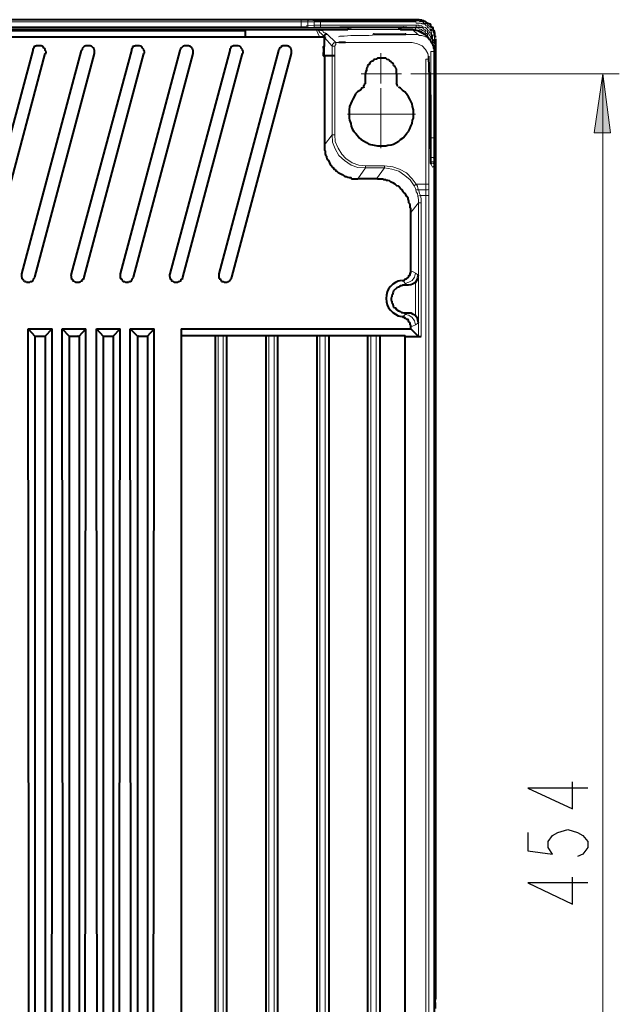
# Model space of a CAD drawing. Header units: millimetres. Extents: x 2 to 406, y 0 to 285.
# Tile 53 of 53: x 312 to 336, y 146 to 185. Entities that reach past the tile are written whole.
import ezdxf

# ---------------------------------------------------------------- set-up
doc = ezdxf.new("R2010")
doc.units = ezdxf.units.MM
doc.header["$MEASUREMENT"] = 0
doc.layers.get('0').update_dxf_attribs({"linetype": 'CONTINUOUS'})

msp = doc.modelspace()

# ---------------------------------------------------------------- hatches: boundary and pattern name
at = {"true_color": 0x000007}
msp.add_hatch(color=0, dxfattribs=at).paths.add_polyline_path([(335.543, 182.721), (335.858, 180.372), (335.196, 180.372)])

# ---------------------------------------------------------------- linework, layer by layer
at = {"color": 0, "linetype": 'Continuous', "lineweight": 40, "true_color": 0x000007}
for p, q in [((312.825, 183.78), (312.809, 183.747)), ((312.858, 183.813), (312.825, 183.813)), ((312.825, 183.813), (312.825, 183.78)), ((312.891, 183.83), (312.858, 183.813)), ((312.908, 183.83), (312.891, 183.83)), ((313.107, 183.846), (312.908, 183.846)), ((312.908, 183.846), (312.908, 183.83)), ((313.156, 183.83), (313.107, 183.846)), ((313.156, 183.83), (313.14, 183.83)), ((313.173, 183.813), (313.156, 183.83)), ((313.189, 183.813), (313.173, 183.813)), ((313.206, 183.78), (313.189, 183.813)), ((313.206, 183.747), (313.206, 183.78)), ((312.792, 183.731), (312.776, 183.698)), ((312.776, 183.698), (312.776, 183.664)), ((312.809, 183.747), (312.792, 183.747)), ((312.792, 183.747), (312.792, 183.731)), ((313.239, 183.747), (313.206, 183.747)), ((313.239, 183.731), (313.239, 183.747)), ((313.272, 183.698), (313.239, 183.731)), ((313.272, 183.664), (313.272, 183.698)), ((313.305, 183.615), (313.272, 183.664)), ((313.272, 183.532), (313.305, 183.549)), ((313.305, 183.549), (313.305, 183.615)), ((314.745, 183.681), (314.711, 183.664)), ((314.745, 183.698), (314.745, 183.681)), ((327.171, 183.152), (327.121, 183.168)), ((327.187, 183.085), (327.171, 183.152)), ((327.204, 183.052), (327.187, 183.085)), ((327.254, 183.019), (327.204, 183.052)), ((327.27, 182.969), (327.254, 183.019)), ((327.303, 182.92), (327.27, 182.969)), ((327.303, 182.721), (327.303, 182.92)), ((326.029, 182.192), (325.913, 182.159)), ((327.303, 182.341), (327.287, 182.357)), ((327.469, 182.159), (327.386, 182.192)), ((325.616, 181.811), (325.566, 181.712)), ((325.665, 181.927), (325.616, 181.811)), ((325.748, 182.01), (325.665, 181.927)), ((325.864, 182.076), (325.748, 182.01)), ((325.913, 182.159), (325.864, 182.076)), ((327.551, 182.076), (327.469, 182.159)), ((327.634, 182.01), (327.551, 182.076)), ((327.7, 181.927), (327.634, 182.01)), ((327.783, 181.811), (327.7, 181.927)), ((327.833, 181.712), (327.783, 181.811)), ((325.434, 181.414), (325.417, 181.282)), ((325.516, 181.629), (325.434, 181.414)), ((325.566, 181.712), (325.516, 181.629)), ((327.882, 181.629), (327.833, 181.712)), ((327.932, 181.53), (327.882, 181.629)), ((327.949, 181.414), (327.932, 181.53)), ((327.982, 181.282), (327.949, 181.414)), ((325.417, 181.282), (325.417, 180.951)), ((327.982, 180.951), (327.982, 181.282)), ((325.417, 180.951), (325.434, 180.868)), ((325.434, 180.868), (325.483, 180.736)), ((325.483, 180.736), (325.5, 180.636)), ((325.5, 180.636), (325.533, 180.521)), ((327.833, 180.521), (327.882, 180.636)), ((327.882, 180.636), (327.932, 180.736)), ((327.932, 180.736), (327.949, 180.868)), ((327.949, 180.868), (327.982, 180.951)), ((325.533, 180.521), (325.599, 180.421)), ((325.599, 180.421), (325.665, 180.355)), ((325.665, 180.355), (325.748, 180.256)), ((325.748, 180.256), (325.814, 180.173)), ((327.568, 180.173), (327.651, 180.256)), ((327.651, 180.256), (327.717, 180.355)), ((327.717, 180.355), (327.783, 180.421)), ((327.783, 180.421), (327.833, 180.521)), ((325.814, 180.173), (325.897, 180.107)), ((325.897, 180.107), (326.112, 179.975)), ((326.112, 179.975), (326.195, 179.908)), ((326.195, 179.908), (326.41, 179.875)), ((326.41, 179.875), (326.542, 179.842)), ((326.542, 179.842), (326.873, 179.842)), ((326.873, 179.842), (326.956, 179.875)), ((326.956, 179.875), (327.088, 179.892)), ((327.088, 179.892), (327.187, 179.908)), ((327.187, 179.908), (327.403, 180.041)), ((327.403, 180.041), (327.469, 180.107)), ((327.469, 180.107), (327.568, 180.173))]:
    msp.add_line(p, q, dxfattribs=at)
for points in [[(328.097, 184.889), (296.759, 184.889)], [(325.003, 184.872), (325.036, 184.872)], [(325.003, 184.872), (325.036, 184.872)], [(325.036, 184.872), (325.02, 184.872)], [(325.036, 184.872), (325.02, 184.872)], [(325.036, 184.872), (325.02, 184.872)], [(325.036, 184.872), (325.02, 184.872)], [(325.036, 184.872), (325.02, 184.872)], [(325.036, 184.872), (325.02, 184.872)], [(325.036, 184.872), (325.02, 184.872)], [(325.053, 184.872), (325.036, 184.872)], [(325.086, 184.872), (325.053, 184.872)], [(325.053, 184.872), (325.053, 184.872)], [(325.053, 184.574), (325.053, 184.591), (325.119, 184.591)], [(325.053, 184.574), (325.053, 184.574)], [(325.119, 184.574), (325.053, 184.574)], [(325.119, 184.839), (325.086, 184.872)], [(325.136, 184.839), (325.119, 184.839)], [(325.119, 184.591), (325.119, 184.591)], [(325.119, 184.591), (325.136, 184.591)], [(325.136, 184.574), (325.119, 184.574)], [(325.152, 184.839), (325.136, 184.839)], [(325.136, 184.591), (325.136, 184.591)], [(325.136, 184.591), (325.152, 184.591)], [(325.152, 184.574), (325.136, 184.574)], [(325.136, 184.574), (325.136, 184.574)], [(327.568, 184.839), (325.152, 184.839)], [(325.152, 184.591), (325.185, 184.591)], [(325.185, 184.574), (325.152, 184.574)], [(325.185, 184.591), (327.568, 184.591)], [(325.417, 184.574), (325.185, 184.574)], [(325.417, 184.558), (325.384, 184.558), (325.384, 184.508), (325.367, 184.508), (325.367, 184.492)], [(325.417, 184.591), (325.417, 184.558)], [(325.417, 184.591), (325.417, 184.574)], [(325.417, 184.574), (325.417, 184.558)], [(327.452, 184.558), (327.436, 184.558)], [(327.452, 184.574), (327.452, 184.591)], [(327.452, 184.591), (327.452, 184.558)], [(327.452, 184.558), (327.452, 184.574)], [(327.601, 184.574), (327.452, 184.574)], [(327.502, 184.492), (327.469, 184.492), (327.469, 184.508), (327.452, 184.508), (327.452, 184.558)], [(327.601, 184.839), (327.568, 184.839)], [(327.568, 184.591), (327.601, 184.591)], [(327.601, 184.591), (327.585, 184.591)], [(327.601, 184.574), (327.585, 184.574)], [(327.651, 184.839), (327.601, 184.839)], [(327.601, 184.591), (327.634, 184.591)], [(327.634, 184.574), (327.601, 184.574)], [(327.634, 184.591), (327.651, 184.591)], [(327.651, 184.574), (327.634, 184.574)], [(327.684, 184.839), (327.651, 184.839)], [(327.651, 184.591), (327.651, 184.591)], [(327.651, 184.591), (327.7, 184.591), (327.7, 184.574)], [(327.684, 184.574), (327.651, 184.574)], [(327.651, 184.574), (327.651, 184.574)], [(327.7, 184.872), (327.684, 184.839)], [(327.7, 184.574), (327.684, 184.574)], [(327.717, 184.872), (327.7, 184.872)], [(327.7, 184.872), (327.7, 184.872)], [(327.7, 184.574), (327.7, 184.574)], [(327.767, 184.872), (327.717, 184.872)], [(327.767, 184.872), (327.717, 184.872)], [(327.717, 184.872), (327.717, 184.872)], [(327.717, 184.872), (327.717, 184.872)], [(327.767, 184.872), (327.767, 184.872)], [(327.767, 184.872), (327.767, 184.872)], [(328.859, 184.177), (328.859, 184.227), (328.842, 184.26), (328.842, 184.359), (328.826, 184.376), (328.826, 184.426), (328.792, 184.442), (328.792, 184.459), (328.776, 184.508), (328.776, 184.558), (328.743, 184.574), (328.71, 184.591), (328.693, 184.608), (328.677, 184.641), (328.677, 184.674), (328.66, 184.707), (328.61, 184.723), (328.594, 184.723), (328.561, 184.74), (328.544, 184.756), (328.478, 184.806), (328.462, 184.806), (328.445, 184.823), (328.412, 184.823), (328.395, 184.839), (328.329, 184.839), (328.313, 184.872), (328.263, 184.872), (328.213, 184.889), (328.097, 184.889)], [(300.449, 184.21), (324.457, 184.21)], [(300.779, 184.492), (324.093, 184.492)], [(321.28, 184.459), (303.625, 184.459)], [(321.28, 184.442), (303.625, 184.442)], [(303.625, 184.21), (321.28, 184.21)], [(321.28, 184.21), (321.28, 184.459)], [(324.093, 184.492), (324.143, 184.492)], [(324.143, 184.492), (324.159, 184.492)], [(324.159, 184.492), (325.367, 184.492)], [(324.375, 184.21), (324.391, 184.21)], [(324.523, 184.31), (324.474, 184.31), (324.424, 184.26), (324.391, 184.21)], [(324.457, 184.21), (324.457, 184.194), (324.424, 184.194), (324.424, 184.177)], [(324.424, 183.913), (324.424, 184.177)], [(326.393, 184.31), (326.377, 184.326)], [(326.393, 184.31), (327.684, 184.31)], [(327.684, 184.31), (327.651, 184.31), (327.568, 184.293), (326.492, 184.293), (326.41, 184.31), (326.393, 184.31)], [(327.469, 184.492), (327.949, 184.492)], [(327.684, 184.31), (327.667, 184.326)], [(327.949, 184.492), (328.164, 184.459), (328.329, 184.359), (328.445, 184.293)], [(328.66, 184.062), (328.445, 184.293)], [(314.794, 183.78), (314.761, 183.747)], [(314.827, 183.813), (314.794, 183.78)], [(314.827, 183.813), (314.811, 183.813)], [(314.844, 183.83), (314.827, 183.813)], [(314.86, 183.83), (314.844, 183.83)], [(314.894, 183.846), (314.86, 183.83)], [(315.076, 183.846), (314.894, 183.846)], [(315.092, 183.83), (315.076, 183.846)], [(315.125, 183.83), (315.092, 183.83)], [(315.142, 183.813), (315.125, 183.83)], [(315.175, 183.78), (315.142, 183.813)], [(315.142, 183.813), (315.142, 183.813)], [(315.208, 183.747), (315.175, 183.78)], [(316.763, 183.78), (316.747, 183.747)], [(316.796, 183.813), (316.763, 183.813)], [(316.763, 183.813), (316.763, 183.78)], [(316.829, 183.83), (316.796, 183.813)], [(316.863, 183.83), (316.829, 183.83)], [(317.045, 183.846), (316.863, 183.846)], [(316.863, 183.846), (316.863, 183.83)], [(317.094, 183.83), (317.045, 183.846)], [(317.094, 183.83), (317.078, 183.83)], [(317.111, 183.813), (317.094, 183.83)], [(317.127, 183.813), (317.111, 183.813)], [(317.144, 183.78), (317.127, 183.813)], [(317.144, 183.747), (317.144, 183.78)], [(318.765, 183.813), (318.699, 183.747)], [(318.782, 183.83), (318.765, 183.813)], [(318.765, 183.813), (318.765, 183.813)], [(318.798, 183.83), (318.782, 183.83)], [(318.832, 183.846), (318.798, 183.83)], [(319.014, 183.846), (318.832, 183.846)], [(319.03, 183.83), (319.014, 183.846)], [(319.063, 183.83), (319.03, 183.83)], [(319.08, 183.813), (319.063, 183.83)], [(319.129, 183.78), (319.08, 183.813)], [(319.08, 183.813), (319.08, 183.813)], [(319.146, 183.747), (319.129, 183.78)], [(320.718, 183.813), (320.685, 183.78)], [(320.685, 183.78), (320.685, 183.747)], [(320.734, 183.813), (320.718, 183.813)], [(320.767, 183.83), (320.734, 183.813)], [(320.801, 183.846), (320.767, 183.83)], [(320.767, 183.83), (320.767, 183.83)], [(320.983, 183.846), (320.801, 183.846)], [(321.032, 183.83), (320.983, 183.846)], [(321.032, 183.83), (321.016, 183.83)], [(321.049, 183.813), (321.032, 183.83)], [(321.065, 183.813), (321.049, 183.813)], [(321.098, 183.78), (321.065, 183.813)], [(321.098, 183.747), (321.098, 183.78)], [(322.687, 183.78), (322.637, 183.747)], [(322.703, 183.813), (322.687, 183.78)], [(322.72, 183.83), (322.703, 183.813)], [(322.703, 183.813), (322.703, 183.813)], [(322.736, 183.83), (322.72, 183.83)], [(322.77, 183.846), (322.736, 183.83)], [(322.952, 183.846), (322.77, 183.846)], [(322.968, 183.83), (322.952, 183.846)], [(323.001, 183.83), (322.968, 183.83)], [(323.018, 183.813), (323.001, 183.83)], [(323.067, 183.78), (323.018, 183.813)], [(323.018, 183.813), (323.018, 183.813)], [(323.084, 183.747), (323.067, 183.78)], [(324.391, 183.747), (324.391, 183.813), (324.424, 183.813)], [(324.424, 183.813), (324.424, 183.913)], [(325.036, 183.979), (325.003, 183.979)], [(325.036, 183.979), (325.02, 183.979)], [(325.036, 183.979), (325.02, 183.979)], [(325.036, 183.979), (325.02, 183.979)], [(325.053, 183.979), (325.036, 183.979)], [(325.086, 183.979), (325.053, 183.979)], [(325.053, 183.979), (325.053, 183.979)], [(325.119, 183.979), (325.086, 183.979)], [(325.136, 183.979), (325.119, 183.979)], [(325.268, 183.979), (325.136, 183.979)], [(328.826, 183.615), (328.826, 183.698), (328.792, 183.731), (328.792, 183.83), (328.776, 183.846), (328.776, 183.88), (328.743, 183.913), (328.743, 183.929), (328.71, 183.962), (328.71, 183.979), (328.693, 183.995), (328.677, 184.045), (328.66, 184.062)], [(328.859, 184.128), (328.859, 145.757)], [(312.776, 183.664), (310.376, 174.729)], [(310.889, 174.597), (313.272, 183.532)], [(314.711, 183.664), (312.329, 174.729)], [(312.858, 174.597), (315.241, 183.532)], [(316.714, 183.664), (314.314, 174.729)], [(314.761, 183.747), (314.745, 183.731)], [(314.745, 183.731), (314.745, 183.698)], [(314.761, 183.747), (314.761, 183.747)], [(314.827, 174.597), (317.21, 183.532)], [(315.208, 183.747), (315.191, 183.747)], [(315.224, 183.731), (315.208, 183.747)], [(315.224, 183.698), (315.224, 183.731)], [(315.241, 183.681), (315.224, 183.698)], [(315.241, 183.532), (315.241, 183.681)], [(318.65, 183.664), (316.267, 174.729)], [(316.73, 183.731), (316.714, 183.698)], [(316.714, 183.698), (316.714, 183.664)], [(316.747, 183.747), (316.73, 183.747)], [(316.73, 183.747), (316.73, 183.731)], [(316.796, 174.597), (319.179, 183.532)], [(317.177, 183.747), (317.144, 183.747)], [(317.177, 183.731), (317.177, 183.747)], [(317.21, 183.698), (317.177, 183.731)], [(317.21, 183.664), (317.21, 183.698)], [(317.243, 183.615), (317.21, 183.664)], [(317.21, 183.532), (317.243, 183.549)], [(317.243, 183.549), (317.243, 183.615)], [(320.652, 183.664), (318.252, 174.729)], [(318.683, 183.698), (318.65, 183.681)], [(318.65, 183.681), (318.65, 183.664)], [(318.699, 183.747), (318.683, 183.731)], [(318.683, 183.731), (318.683, 183.698)], [(318.699, 183.747), (318.699, 183.747)], [(318.765, 174.597), (321.148, 183.532)], [(319.162, 183.731), (319.146, 183.747)], [(319.146, 183.747), (319.146, 183.747)], [(319.162, 183.698), (319.162, 183.731)], [(319.179, 183.681), (319.162, 183.698)], [(319.179, 183.549), (319.179, 183.681)], [(319.179, 183.532), (319.179, 183.549)], [(322.588, 183.664), (320.205, 174.729)], [(320.668, 183.731), (320.652, 183.698)], [(320.652, 183.698), (320.652, 183.664)], [(320.685, 183.747), (320.668, 183.747)], [(320.668, 183.747), (320.668, 183.731)], [(320.734, 174.597), (323.117, 183.532)], [(321.115, 183.747), (321.098, 183.747)], [(321.115, 183.731), (321.115, 183.747)], [(321.148, 183.698), (321.115, 183.731)], [(321.148, 183.664), (321.148, 183.698)], [(321.181, 183.615), (321.148, 183.664)], [(321.148, 183.532), (321.181, 183.549)], [(321.181, 183.549), (321.181, 183.615)], [(322.621, 183.698), (322.588, 183.681)], [(322.588, 183.681), (322.588, 183.664)], [(322.637, 183.747), (322.621, 183.731)], [(322.621, 183.731), (322.621, 183.698)], [(322.637, 183.747), (322.637, 183.747)], [(323.1, 183.731), (323.084, 183.747)], [(323.084, 183.747), (323.084, 183.747)], [(323.1, 183.698), (323.1, 183.731)], [(323.117, 183.681), (323.1, 183.698)], [(323.117, 183.532), (323.117, 183.681)], [(324.391, 183.747), (324.391, 183.582)], [(324.391, 183.466), (324.391, 183.582)], [(324.424, 183.4), (324.424, 183.449), (324.391, 183.449), (324.391, 183.466)], [(324.391, 183.466), (324.391, 183.466)], [(324.739, 183.449), (324.424, 183.449)], [(324.424, 183.4), (324.424, 179.892)], [(324.838, 183.449), (324.739, 183.449)], [(328.594, 183.317), (328.594, 183.433)], [(328.826, 179.991), (328.826, 183.615)], [(326.128, 182.969), (326.112, 182.92)], [(326.145, 183.019), (326.128, 182.969)], [(326.195, 183.085), (326.145, 183.052)], [(326.145, 183.052), (326.145, 183.019)], [(326.244, 183.152), (326.195, 183.085)], [(326.294, 183.218), (326.244, 183.152)], [(326.36, 183.234), (326.294, 183.218)], [(326.393, 183.284), (326.36, 183.234)], [(326.426, 183.3), (326.393, 183.284)], [(326.492, 183.317), (326.426, 183.3)], [(326.542, 183.35), (326.492, 183.317)], [(326.873, 183.35), (326.542, 183.35)], [(326.923, 183.317), (326.873, 183.35)], [(326.939, 183.3), (326.923, 183.317)], [(327.005, 183.284), (326.939, 183.3)], [(327.039, 183.234), (327.005, 183.284)], [(327.088, 183.218), (327.039, 183.234)], [(327.121, 183.168), (327.088, 183.218)], [(328.594, 183.3), (328.594, 183.317)], [(328.594, 183.234), (328.594, 183.3)], [(328.594, 183.218), (328.594, 183.234)], [(328.61, 183.168), (328.594, 183.218)], [(328.677, 179.346), (328.61, 183.168)], [(326.112, 182.854), (326.062, 182.787)], [(326.062, 182.787), (326.062, 182.721)], [(326.062, 182.324), (326.062, 182.721)], [(326.112, 182.92), (326.112, 182.854)], [(327.303, 182.721), (327.303, 182.324)], [(324.424, 179.892), (324.424, 179.677), (324.457, 179.644), (324.457, 179.528), (324.474, 179.495), (324.507, 179.429), (324.507, 179.379), (324.523, 179.362), (324.54, 179.296), (324.59, 179.263), (324.672, 179.081), (324.705, 179.048), (324.755, 178.998), (324.772, 178.982), (324.805, 178.916), (324.854, 178.899), (324.887, 178.849), (324.921, 178.833), (324.97, 178.783), (325.136, 178.701), (325.185, 178.667), (325.235, 178.634), (325.268, 178.618), (325.301, 178.618), (325.367, 178.601), (325.417, 178.585), (325.483, 178.585), (325.516, 178.535), (325.764, 178.535)], [(328.826, 179.892), (328.826, 179.991)], [(328.826, 179.809), (328.826, 179.892)], [(328.826, 179.28), (328.826, 179.809)], [(328.677, 179.28), (328.677, 179.346)], [(328.677, 179.263), (328.677, 179.28)], [(328.677, 179.23), (328.677, 179.263)], [(328.677, 179.213), (328.677, 179.23)], [(328.677, 179.164), (328.677, 179.213)], [(328.677, 179.213), (328.677, 179.213)], [(328.677, 179.147), (328.677, 179.164)], [(328.677, 179.147), (328.677, 179.147)], [(328.677, 179.147), (328.677, 179.147)], [(328.677, 179.147), (328.677, 179.147)], [(328.693, 179.114), (328.693, 179.131), (328.677, 179.147)], [(328.826, 179.28), (328.826, 179.28)], [(328.826, 123.287), (328.826, 179.28)], [(326.509, 178.535), (325.764, 178.535)], [(327.882, 177.178), (327.882, 177.327), (327.849, 177.377), (327.849, 177.476), (327.833, 177.526), (327.8, 177.575), (327.8, 177.625), (327.783, 177.691), (327.767, 177.708), (327.767, 177.757), (327.717, 177.824), (327.651, 177.939), (327.601, 177.989), (327.568, 178.006), (327.551, 178.072), (327.535, 178.088), (327.469, 178.138), (327.452, 178.155), (327.403, 178.221), (327.386, 178.237), (327.32, 178.254), (327.254, 178.32), (327.187, 178.353), (327.154, 178.37), (327.121, 178.386), (327.072, 178.403), (327.022, 178.452), (326.956, 178.469), (326.923, 178.469), (326.873, 178.485), (326.807, 178.485), (326.774, 178.519), (326.559, 178.519), (326.509, 178.535)], [(327.882, 174.845), (327.882, 177.178)], [(312.329, 174.729), (312.329, 174.597)], [(314.314, 174.729), (314.314, 174.696)], [(316.267, 174.729), (316.267, 174.58)], [(318.252, 174.729), (318.236, 174.696)], [(320.205, 174.729), (320.205, 174.58)], [(327.535, 174.465), (327.601, 174.465), (327.634, 174.514), (327.651, 174.514), (327.684, 174.531), (327.7, 174.531), (327.7, 174.547), (327.717, 174.547), (327.767, 174.58), (327.783, 174.597), (327.8, 174.647), (327.8, 174.663), (327.833, 174.663), (327.833, 174.696), (327.849, 174.696), (327.849, 174.779), (327.882, 174.779), (327.882, 174.845)], [(312.329, 174.597), (312.345, 174.58)], [(312.345, 174.58), (312.345, 174.531)], [(312.345, 174.531), (312.378, 174.531)], [(312.378, 174.531), (312.378, 174.514)], [(312.378, 174.514), (312.412, 174.465)], [(312.412, 174.465), (312.428, 174.448)], [(312.428, 174.448), (312.428, 174.448)], [(312.428, 174.448), (312.445, 174.432)], [(312.445, 174.432), (312.511, 174.432)], [(312.511, 174.432), (312.527, 174.398)], [(312.527, 174.398), (312.66, 174.398)], [(312.66, 174.398), (312.676, 174.432)], [(312.676, 174.432), (312.726, 174.432)], [(312.726, 174.432), (312.776, 174.448)], [(312.776, 174.448), (312.759, 174.448)], [(312.776, 174.448), (312.792, 174.465)], [(312.792, 174.465), (312.809, 174.514)], [(312.809, 174.514), (312.809, 174.531)], [(312.809, 174.531), (312.825, 174.531)], [(312.825, 174.547), (312.858, 174.58)], [(312.825, 174.531), (312.825, 174.547)], [(312.858, 174.58), (312.858, 174.597)], [(314.314, 174.696), (314.298, 174.696)], [(314.298, 174.696), (314.298, 174.663)], [(314.298, 174.663), (314.314, 174.647)], [(314.314, 174.647), (314.314, 174.547)], [(314.314, 174.547), (314.331, 174.531)], [(314.331, 174.531), (314.331, 174.531)], [(314.331, 174.531), (314.364, 174.514)], [(314.364, 174.514), (314.364, 174.465)], [(314.364, 174.465), (314.381, 174.448)], [(314.381, 174.448), (314.414, 174.448)], [(314.414, 174.448), (314.447, 174.432)], [(314.447, 174.432), (314.463, 174.432)], [(314.463, 174.432), (314.48, 174.398)], [(314.48, 174.398), (314.629, 174.398)], [(314.629, 174.398), (314.678, 174.432)], [(314.678, 174.432), (314.695, 174.432)], [(314.695, 174.432), (314.711, 174.448)], [(314.711, 174.448), (314.745, 174.448)], [(314.745, 174.448), (314.761, 174.465)], [(314.761, 174.514), (314.794, 174.531)], [(314.761, 174.465), (314.761, 174.514)], [(314.794, 174.531), (314.827, 174.547)], [(314.794, 174.531), (314.794, 174.531)], [(314.827, 174.547), (314.827, 174.597)], [(316.267, 174.58), (316.283, 174.547)], [(316.283, 174.547), (316.283, 174.531)], [(316.283, 174.531), (316.333, 174.531)], [(316.333, 174.531), (316.333, 174.514)], [(316.333, 174.514), (316.35, 174.465)], [(316.35, 174.465), (316.366, 174.448)], [(316.366, 174.448), (316.366, 174.448)], [(316.366, 174.448), (316.383, 174.432)], [(316.383, 174.432), (316.449, 174.432)], [(316.449, 174.432), (316.482, 174.398)], [(316.482, 174.398), (316.598, 174.398)], [(316.598, 174.398), (316.614, 174.432)], [(316.614, 174.432), (316.664, 174.432)], [(316.664, 174.432), (316.714, 174.448)], [(316.714, 174.448), (316.697, 174.448)], [(316.714, 174.448), (316.73, 174.465)], [(316.73, 174.465), (316.747, 174.514)], [(316.747, 174.514), (316.747, 174.531)], [(316.747, 174.531), (316.763, 174.531)], [(316.763, 174.547), (316.796, 174.58)], [(316.763, 174.531), (316.763, 174.547)], [(316.796, 174.58), (316.796, 174.597)], [(318.236, 174.696), (318.236, 174.647)], [(318.236, 174.647), (318.252, 174.597)], [(318.252, 174.597), (318.252, 174.547)], [(318.252, 174.547), (318.269, 174.531)], [(318.269, 174.531), (318.269, 174.531)], [(318.269, 174.531), (318.302, 174.514)], [(318.302, 174.514), (318.302, 174.465)], [(318.302, 174.465), (318.319, 174.448)], [(318.319, 174.448), (318.352, 174.448)], [(318.352, 174.448), (318.385, 174.432)], [(318.385, 174.432), (318.401, 174.432)], [(318.401, 174.432), (318.418, 174.398)], [(318.418, 174.398), (318.567, 174.398)], [(318.567, 174.398), (318.616, 174.432)], [(318.616, 174.432), (318.633, 174.432)], [(318.633, 174.432), (318.65, 174.448)], [(318.65, 174.448), (318.683, 174.448)], [(318.683, 174.448), (318.699, 174.465)], [(318.699, 174.514), (318.732, 174.531)], [(318.699, 174.465), (318.699, 174.514)], [(318.732, 174.531), (318.765, 174.547)], [(318.732, 174.531), (318.732, 174.531)], [(318.765, 174.547), (318.765, 174.597)], [(320.205, 174.58), (320.221, 174.547)], [(320.221, 174.547), (320.221, 174.531)], [(320.221, 174.531), (320.271, 174.531)], [(320.271, 174.531), (320.271, 174.514)], [(320.271, 174.514), (320.288, 174.465)], [(320.288, 174.465), (320.304, 174.448)], [(320.304, 174.448), (320.304, 174.448)], [(320.304, 174.448), (320.321, 174.432)], [(320.321, 174.432), (320.387, 174.432)], [(320.387, 174.432), (320.42, 174.398)], [(320.42, 174.398), (320.437, 174.398)], [(320.437, 174.398), (320.536, 174.398)], [(320.536, 174.398), (320.569, 174.432)], [(320.569, 174.432), (320.602, 174.432)], [(320.602, 174.432), (320.652, 174.448)], [(320.652, 174.448), (320.635, 174.448)], [(320.652, 174.448), (320.668, 174.465)], [(320.668, 174.465), (320.685, 174.514)], [(320.685, 174.514), (320.685, 174.531)], [(320.685, 174.531), (320.718, 174.531)], [(320.718, 174.58), (320.734, 174.597)], [(320.718, 174.531), (320.718, 174.58)], [(328.064, 174.382), (327.949, 174.316), (327.882, 174.299), (327.783, 174.283)], [(328.064, 174.382), (328.147, 174.514), (328.164, 174.58), (328.18, 174.68)], [(327.154, 173.919), (327.121, 173.869)], [(327.171, 174.001), (327.154, 173.968)], [(327.154, 173.968), (327.154, 173.919)], [(327.187, 174.051), (327.171, 174.001)], [(327.32, 174.167), (327.187, 174.051)], [(327.386, 174.2), (327.32, 174.167)], [(327.419, 174.216), (327.386, 174.2)], [(327.452, 174.25), (327.419, 174.216)], [(327.502, 174.25), (327.452, 174.25)], [(327.551, 174.283), (327.502, 174.25)], [(327.651, 174.283), (327.551, 174.283)], [(327.783, 174.283), (327.651, 174.283)], [(327.121, 173.819), (327.088, 173.786)], [(327.088, 173.786), (327.088, 173.687)], [(327.088, 173.687), (327.121, 173.637)], [(327.121, 173.869), (327.121, 173.819)], [(327.121, 173.637), (327.121, 173.588)], [(327.121, 173.588), (327.154, 173.538)], [(327.154, 173.538), (327.154, 173.522)], [(327.154, 173.522), (327.171, 173.455)], [(327.171, 173.455), (327.187, 173.406)], [(327.187, 173.406), (327.204, 173.389)], [(327.204, 173.389), (327.27, 173.373)], [(327.27, 173.373), (327.303, 173.306)], [(327.303, 173.306), (327.32, 173.29)], [(327.32, 173.29), (327.386, 173.257)], [(327.386, 173.257), (327.419, 173.24)], [(327.419, 173.24), (327.452, 173.24)], [(327.452, 173.24), (327.502, 173.191)], [(327.502, 173.191), (327.551, 173.191)], [(327.551, 173.191), (327.601, 173.174)], [(327.601, 173.174), (327.651, 173.174)], [(327.651, 173.174), (327.783, 173.174)], [(327.783, 173.174), (327.882, 173.174), (327.949, 173.141), (328.064, 173.075)], [(327.882, 172.611), (327.882, 172.661), (327.849, 172.694), (327.849, 172.76), (327.833, 172.777), (327.833, 172.793), (327.8, 172.81), (327.783, 172.86), (327.783, 172.876), (327.767, 172.876), (327.767, 172.909), (327.717, 172.909), (327.7, 172.926), (327.684, 172.942), (327.651, 172.942), (327.634, 172.992), (327.568, 172.992), (327.551, 173.009), (327.535, 173.009)], [(328.18, 172.777), (328.164, 172.876), (328.147, 172.942), (328.097, 173.025), (328.064, 173.075)], [(312.643, 124.164), (312.594, 172.529)], [(312.594, 172.529), (312.858, 172.247)], [(312.594, 172.529), (313.553, 172.529)], [(313.272, 172.247), (313.553, 172.529)], [(313.537, 124.164), (313.553, 172.529)], [(314, 124.164), (313.95, 172.529)], [(313.95, 172.529), (314.232, 172.247)], [(313.95, 172.529), (314.894, 172.529)], [(314.629, 172.247), (314.894, 172.529)], [(314.86, 124.164), (314.894, 172.529)], [(315.357, 124.164), (315.324, 172.529)], [(315.324, 172.529), (315.588, 172.247)], [(315.324, 172.529), (316.267, 172.529)], [(315.986, 172.247), (316.267, 172.529)], [(316.217, 124.164), (316.267, 172.529)], [(316.714, 124.164), (316.664, 172.529)], [(316.664, 172.529), (316.962, 172.247)], [(316.664, 172.529), (317.624, 172.529)], [(317.359, 172.247), (317.624, 172.529)], [(317.591, 124.164), (317.624, 172.529)], [(318.699, 172.529), (318.699, 123.336)], [(318.699, 172.529), (327.882, 172.529)], [(327.882, 172.529), (327.882, 172.611)], [(327.882, 172.529), (328.18, 172.231)], [(312.858, 172.247), (312.858, 123.916)], [(312.858, 172.247), (312.908, 172.247)], [(312.908, 172.247), (312.941, 172.247)], [(312.941, 172.247), (312.958, 172.247)], [(312.958, 172.247), (312.974, 172.247)], [(312.974, 172.247), (313.024, 172.247)], [(313.024, 172.247), (313.057, 172.247)], [(313.057, 172.247), (313.09, 172.247)], [(313.09, 172.247), (313.156, 172.247)], [(313.156, 172.247), (313.173, 172.247)], [(313.173, 172.247), (313.189, 172.247)], [(313.189, 172.247), (313.206, 172.247)], [(313.206, 172.247), (313.239, 172.247)], [(313.206, 172.247), (313.206, 172.247)], [(313.239, 172.247), (313.272, 172.247)], [(313.272, 172.247), (313.272, 123.916)], [(314.232, 172.247), (314.232, 123.916)], [(314.232, 172.247), (314.298, 172.247)], [(314.298, 172.247), (314.314, 172.247)], [(314.314, 172.247), (314.331, 172.247)], [(314.314, 172.247), (314.314, 172.247)], [(314.331, 172.247), (314.381, 172.247)], [(314.381, 172.247), (314.414, 172.247)], [(314.414, 172.247), (314.463, 172.247)], [(314.463, 172.247), (314.48, 172.247)], [(314.48, 172.247), (314.496, 172.247)], [(314.496, 172.247), (314.546, 172.247)], [(314.546, 172.247), (314.563, 172.247)], [(314.563, 172.247), (314.596, 172.247)], [(314.596, 172.247), (314.579, 172.247)], [(314.596, 172.247), (314.629, 172.247)], [(314.629, 172.247), (314.629, 123.916)], [(315.588, 172.247), (315.588, 123.916)], [(315.588, 172.247), (315.622, 172.247)], [(315.622, 172.247), (315.655, 172.247)], [(315.655, 172.247), (315.688, 172.247)], [(315.688, 172.247), (315.704, 172.247)], [(315.704, 172.247), (315.737, 172.247)], [(315.737, 172.247), (315.77, 172.247)], [(315.77, 172.247), (315.82, 172.247)], [(315.82, 172.247), (315.837, 172.247)], [(315.837, 172.247), (315.886, 172.247)], [(315.886, 172.247), (315.903, 172.247)], [(315.903, 172.247), (315.952, 172.247)], [(315.903, 172.247), (315.903, 172.247)], [(315.952, 172.247), (315.969, 172.247)], [(315.969, 172.247), (315.986, 172.247)], [(315.986, 172.247), (315.986, 123.916)], [(316.962, 172.247), (316.962, 123.916)], [(316.962, 172.247), (317.011, 172.247)], [(317.011, 172.247), (316.995, 172.247)], [(317.011, 172.247), (317.028, 172.247)], [(317.028, 172.247), (317.045, 172.247)], [(317.045, 172.247), (317.111, 172.247)], [(317.111, 172.247), (317.127, 172.247)], [(317.127, 172.247), (317.144, 172.247)], [(317.144, 172.247), (317.21, 172.247)], [(317.21, 172.247), (317.243, 172.247)], [(317.243, 172.247), (317.26, 172.247)], [(317.26, 172.247), (317.276, 172.247)], [(317.276, 172.247), (317.293, 172.247)], [(317.293, 172.247), (317.359, 172.247)], [(317.293, 172.247), (317.293, 172.247)], [(317.359, 172.247), (317.359, 123.916)], [(318.699, 172.264), (327.651, 172.264)], [(320.056, 172.264), (320.056, 129.277)], [(320.519, 172.264), (320.519, 129.277)], [(322.091, 172.264), (322.091, 129.277)], [(322.554, 172.264), (322.554, 129.277)], [(324.126, 172.264), (324.126, 129.277)], [(324.606, 172.264), (324.606, 129.277)], [(326.145, 172.264), (326.145, 129.277)], [(326.641, 172.264), (326.641, 129.277)], [(327.651, 128.747), (327.651, 172.264)], [(327.651, 172.231), (328.296, 172.231)], [(328.18, 172.231), (328.213, 172.231)], [(328.213, 172.231), (328.23, 172.231)], [(328.23, 172.231), (328.263, 172.231)], [(328.23, 172.231), (328.23, 172.231)], [(328.263, 172.231), (328.263, 172.231)], [(328.842, 146.369), (328.842, 146.386), (328.826, 146.386)], [(328.842, 146.369), (328.842, 146.369)], [(328.842, 146.369), (328.842, 146.369)], [(328.842, 146.369), (328.842, 146.369)], [(328.859, 145.376), (328.842, 146.369)], [(328.859, 145.757), (328.859, 145.757)], [(328.859, 145.707), (328.859, 145.757)], [(328.859, 145.757), (328.859, 145.757)]]:
    msp.add_lwpolyline(points, dxfattribs=at)
at = {"color": 0, "linetype": 'Continuous', "lineweight": 5, "true_color": 0x000007}
for points in [[(299.472, 184.558), (325.417, 184.558)], [(323.531, 184.806), (301.359, 184.806)], [(323.498, 184.608), (301.359, 184.608)], [(323.498, 184.574), (301.359, 184.574)], [(323.564, 184.872), (301.375, 184.872)], [(323.498, 184.574), (323.498, 184.872)], [(323.531, 184.608), (323.498, 184.608)], [(323.531, 184.574), (323.498, 184.574)], [(323.597, 184.806), (323.531, 184.806)], [(323.564, 184.608), (323.531, 184.608)], [(323.564, 184.574), (323.531, 184.574)], [(323.613, 184.872), (323.564, 184.872)], [(323.597, 184.608), (323.564, 184.608)], [(323.613, 184.574), (323.564, 184.574)], [(323.613, 184.806), (323.597, 184.806)], [(323.613, 184.608), (323.597, 184.608)], [(323.647, 184.872), (323.613, 184.872)], [(323.647, 184.806), (323.613, 184.806)], [(323.63, 184.608), (323.613, 184.608)], [(323.63, 184.574), (323.613, 184.574)], [(323.647, 184.608), (323.63, 184.608)], [(323.647, 184.574), (323.63, 184.574)], [(323.696, 184.872), (323.647, 184.872)], [(323.696, 184.806), (323.647, 184.806)], [(323.696, 184.608), (323.647, 184.608)], [(323.696, 184.574), (323.647, 184.574)], [(323.746, 184.872), (323.696, 184.872)], [(323.713, 184.806), (323.696, 184.806)], [(323.713, 184.641), (323.696, 184.608)], [(323.713, 184.574), (323.696, 184.574)], [(323.762, 184.806), (323.713, 184.806)], [(323.762, 184.641), (323.713, 184.641)], [(323.746, 184.574), (323.713, 184.574)], [(323.762, 184.872), (323.746, 184.872)], [(323.779, 184.574), (323.746, 184.574)], [(323.762, 184.806), (323.762, 184.839), (323.779, 184.839), (323.779, 184.872), (323.829, 184.872)], [(323.779, 184.872), (323.762, 184.872)], [(323.762, 184.806), (323.762, 184.641)], [(324.011, 184.806), (323.762, 184.806)], [(324.011, 184.674), (323.762, 184.641)], [(323.829, 184.574), (323.779, 184.574), (323.779, 184.591), (323.762, 184.591), (323.762, 184.641)], [(323.829, 184.872), (323.779, 184.872)], [(323.829, 184.574), (323.779, 184.574)], [(324.093, 184.839), (323.829, 184.872)], [(324.093, 184.591), (323.829, 184.574)], [(324.011, 184.806), (324.011, 184.823), (324.027, 184.823), (324.027, 184.839), (324.093, 184.839)], [(324.011, 184.806), (324.011, 184.674)], [(324.027, 184.806), (324.011, 184.806)], [(324.027, 184.674), (324.011, 184.674)], [(324.093, 184.591), (324.027, 184.591), (324.027, 184.608), (324.011, 184.608), (324.011, 184.674)], [(324.077, 184.806), (324.027, 184.806)], [(324.027, 184.674), (324.027, 184.674)], [(324.077, 184.674), (324.027, 184.674)], [(324.093, 184.806), (324.077, 184.806)], [(324.093, 184.674), (324.077, 184.674)], [(324.126, 184.839), (324.093, 184.839)], [(324.126, 184.806), (324.093, 184.806)], [(324.126, 184.674), (324.093, 184.674)], [(324.126, 184.591), (324.093, 184.591)], [(324.143, 184.839), (324.126, 184.839)], [(324.159, 184.806), (324.126, 184.806)], [(324.159, 184.674), (324.126, 184.674)], [(324.143, 184.591), (324.126, 184.591)], [(324.143, 184.839), (324.143, 184.856)], [(324.209, 184.839), (324.143, 184.839)], [(324.143, 184.591), (324.143, 184.591)], [(324.159, 184.591), (324.143, 184.591)], [(324.209, 184.806), (324.159, 184.806)], [(324.209, 184.674), (324.159, 184.674)], [(324.209, 184.591), (324.159, 184.591)], [(324.226, 184.839), (324.209, 184.839)], [(324.242, 184.806), (324.209, 184.806)], [(324.242, 184.674), (324.209, 184.674)], [(324.242, 184.591), (324.209, 184.591)], [(324.242, 184.839), (324.226, 184.839)], [(328.081, 184.839), (324.242, 184.839)], [(328.081, 184.806), (324.242, 184.806)], [(328.097, 184.674), (324.242, 184.674)], [(324.275, 184.591), (324.242, 184.591)], [(324.275, 184.591), (324.275, 184.839)], [(328.097, 184.591), (324.275, 184.591)], [(325.003, 184.872), (325.036, 184.872)], [(325.003, 184.872), (325.003, 184.872)], [(325.036, 184.872), (325.003, 184.872)], [(325.036, 184.872), (325.053, 184.872)], [(325.036, 184.872), (325.036, 184.872)], [(325.036, 184.872), (325.036, 184.872)], [(325.036, 184.872), (325.036, 184.872)], [(325.053, 184.872), (325.053, 184.872)], [(325.053, 184.872), (325.086, 184.872)], [(325.086, 184.872), (325.119, 184.872)], [(325.086, 184.872), (325.086, 184.872)], [(325.119, 184.872), (325.136, 184.872)], [(325.136, 184.839), (325.119, 184.839)], [(325.136, 184.872), (325.152, 184.872)], [(325.136, 184.839), (325.136, 184.856)], [(325.152, 184.872), (327.568, 184.872)], [(325.152, 184.839), (325.152, 184.856)], [(325.185, 184.872), (325.185, 184.839)], [(325.218, 184.591), (325.218, 184.574)], [(325.351, 184.492), (325.367, 184.492), (325.384, 184.508), (325.417, 184.558)], [(325.384, 184.508), (325.417, 184.574)], [(325.417, 184.558), (325.483, 184.558)], [(325.483, 184.591), (325.483, 184.558)], [(325.483, 184.492), (325.483, 184.558)], [(325.483, 184.558), (327.386, 184.558)], [(327.386, 184.591), (327.386, 184.558)], [(327.386, 184.492), (327.386, 184.558)], [(327.386, 184.558), (327.452, 184.558)], [(327.452, 184.508), (327.452, 184.574)], [(327.452, 184.558), (328.064, 184.558)], [(327.502, 184.492), (327.469, 184.492), (327.452, 184.508), (327.452, 184.558)], [(327.568, 184.872), (327.568, 184.839)], [(327.568, 184.872), (327.634, 184.872)], [(327.568, 184.591), (327.568, 184.574)], [(327.634, 184.839), (327.601, 184.839)], [(327.634, 184.872), (327.651, 184.872)], [(327.651, 184.872), (327.684, 184.872)], [(327.651, 184.839), (327.651, 184.856)], [(327.7, 184.872), (327.684, 184.872)], [(327.684, 184.872), (327.7, 184.872)], [(327.7, 184.872), (327.717, 184.872)], [(327.767, 184.872), (327.717, 184.872)], [(327.717, 184.872), (327.717, 184.872)], [(327.717, 184.872), (327.717, 184.872)], [(327.717, 184.872), (327.767, 184.872)], [(327.767, 184.872), (327.767, 184.872)], [(327.767, 184.872), (327.767, 184.872)], [(327.767, 184.872), (327.767, 184.872)], [(327.767, 184.872), (327.767, 184.872)], [(328.064, 184.558), (328.097, 184.591)], [(328.064, 184.492), (328.064, 184.558)], [(328.064, 184.558), (328.18, 184.558), (328.213, 184.508), (328.263, 184.508), (328.296, 184.492), (328.313, 184.492), (328.329, 184.459), (328.362, 184.459), (328.395, 184.442), (328.412, 184.426), (328.445, 184.426), (328.445, 184.376), (328.462, 184.359), (328.478, 184.343), (328.528, 184.343), (328.528, 184.31), (328.544, 184.293), (328.544, 184.26), (328.561, 184.227), (328.561, 184.21), (328.594, 184.194), (328.594, 184.177), (328.61, 184.128), (328.61, 184.078)], [(328.097, 184.889), (328.081, 184.839)], [(328.081, 184.806), (328.081, 184.839)], [(328.826, 184.26), (328.792, 184.293), (328.792, 184.359), (328.776, 184.376), (328.776, 184.426), (328.743, 184.442), (328.71, 184.459), (328.71, 184.492), (328.693, 184.508), (328.677, 184.558), (328.66, 184.591), (328.61, 184.608), (328.594, 184.641), (328.561, 184.674), (328.544, 184.707), (328.528, 184.723), (328.478, 184.723), (328.462, 184.74), (328.412, 184.756), (328.395, 184.756), (328.362, 184.806), (328.329, 184.806), (328.313, 184.823), (328.23, 184.823), (328.213, 184.839), (328.081, 184.839)], [(328.743, 184.227), (328.743, 184.26), (328.71, 184.31), (328.71, 184.359), (328.693, 184.376), (328.693, 184.426), (328.677, 184.442), (328.66, 184.459), (328.66, 184.492), (328.61, 184.508), (328.594, 184.558), (328.561, 184.574), (328.544, 184.591), (328.544, 184.608), (328.528, 184.641), (328.478, 184.641), (328.462, 184.674), (328.445, 184.707), (328.412, 184.707), (328.395, 184.723), (328.329, 184.723), (328.313, 184.74), (328.296, 184.74), (328.263, 184.756), (328.097, 184.756), (328.081, 184.806)], [(328.097, 184.591), (328.097, 184.674)], [(328.71, 184.227), (328.693, 184.26), (328.693, 184.293), (328.677, 184.31), (328.677, 184.343), (328.66, 184.359), (328.61, 184.376), (328.61, 184.426), (328.594, 184.442), (328.561, 184.459), (328.544, 184.492), (328.528, 184.508), (328.478, 184.558), (328.462, 184.574), (328.445, 184.574), (328.412, 184.591), (328.395, 184.591), (328.362, 184.608), (328.329, 184.608), (328.313, 184.641), (328.213, 184.641), (328.18, 184.674), (328.097, 184.674)], [(328.66, 184.21), (328.66, 184.227), (328.61, 184.26), (328.61, 184.293), (328.594, 184.31), (328.594, 184.343), (328.561, 184.359), (328.544, 184.376), (328.544, 184.426), (328.528, 184.426), (328.478, 184.442), (328.462, 184.459), (328.445, 184.492), (328.412, 184.508), (328.395, 184.508), (328.362, 184.558), (328.329, 184.558), (328.313, 184.574), (328.23, 184.574), (328.213, 184.591), (328.097, 184.591)], [(324.093, 184.492), (324.226, 184.21)], [(324.391, 184.21), (324.375, 184.26), (324.325, 184.31), (324.292, 184.343), (324.242, 184.376), (324.209, 184.442), (324.143, 184.492)], [(324.523, 184.31), (324.507, 184.343), (324.457, 184.359), (324.391, 184.376), (324.358, 184.442), (324.275, 184.459), (324.159, 184.492)], [(324.54, 184.31), (324.474, 184.293), (324.457, 184.26), (324.391, 184.21)], [(324.391, 184.21), (324.391, 184.21)], [(324.424, 184.177), (324.739, 183.83)], [(324.523, 184.31), (324.54, 184.31)], [(324.54, 184.31), (324.887, 183.979)], [(327.154, 184.293), (326.658, 184.293), (326.195, 184.26), (325.483, 184.26), (325.218, 184.227), (325.036, 184.227), (324.987, 184.21)], [(325.351, 184.492), (325.351, 184.492)], [(325.351, 184.492), (325.367, 184.492)], [(325.367, 184.492), (325.351, 184.492)], [(325.351, 184.492), (325.483, 184.492)], [(325.367, 184.492), (325.384, 184.508)], [(325.483, 184.492), (327.386, 184.492)], [(326.393, 184.31), (326.393, 184.326)], [(328.164, 184.293), (327.154, 184.293)], [(327.386, 184.492), (327.502, 184.492)], [(327.469, 184.492), (327.452, 184.508)], [(327.502, 184.492), (327.469, 184.492)], [(327.502, 184.492), (327.502, 184.492)], [(327.502, 184.492), (327.502, 184.492)], [(327.502, 184.492), (327.502, 184.492)], [(327.502, 184.492), (327.502, 184.492)], [(327.684, 184.31), (327.684, 184.326)], [(328.164, 184.293), (327.949, 184.492)], [(328.081, 184.459), (328.213, 184.459), (328.23, 184.442), (328.263, 184.442), (328.296, 184.426), (328.313, 184.426), (328.329, 184.376), (328.362, 184.376), (328.395, 184.359), (328.395, 184.343), (328.412, 184.343), (328.445, 184.31), (328.445, 184.293), (328.462, 184.26), (328.478, 184.227)], [(328.66, 184.062), (328.61, 184.078), (328.544, 184.177), (328.462, 184.21), (328.395, 184.227), (328.313, 184.26), (328.23, 184.26), (328.164, 184.293)], [(328.66, 184.21), (328.71, 184.227)], [(328.677, 184.045), (328.677, 184.194), (328.66, 184.194), (328.66, 184.21)], [(328.743, 183.979), (328.743, 184.111), (328.71, 184.128), (328.71, 184.227)], [(328.71, 184.227), (328.743, 184.227)], [(328.743, 184.227), (328.826, 184.26)], [(328.776, 184.062), (328.776, 184.078), (328.743, 184.111), (328.743, 184.227)], [(328.826, 184.111), (328.826, 184.26)], [(324.424, 183.913), (324.424, 183.747)], [(324.887, 183.979), (324.854, 183.962), (324.805, 183.962), (324.772, 183.929), (324.755, 183.913), (324.755, 183.88), (324.739, 183.83)], [(324.739, 183.83), (324.739, 183.449)], [(324.838, 183.83), (324.739, 183.83)], [(324.887, 183.88), (324.854, 183.88), (324.854, 183.846), (324.838, 183.846), (324.838, 183.83)], [(324.838, 183.83), (324.838, 183.449)], [(324.887, 183.88), (324.887, 183.979)], [(327.932, 183.979), (324.887, 183.979)], [(325.268, 183.979), (325.268, 183.979)], [(328.594, 183.317), (328.561, 183.532), (328.462, 183.698), (328.329, 183.846), (328.147, 183.929), (327.932, 183.979)], [(327.949, 183.979), (327.949, 183.979)], [(328.677, 184.045), (328.677, 184.045)], [(328.677, 184.045), (328.677, 184.045)], [(328.693, 183.995), (328.693, 183.979), (328.743, 183.979)], [(328.71, 183.962), (328.743, 183.962)], [(328.743, 183.962), (328.743, 183.979)], [(328.743, 183.979), (328.776, 183.979)], [(328.743, 183.929), (328.743, 183.962)], [(328.776, 184.062), (328.792, 184.062), (328.792, 184.078), (328.826, 184.078), (328.826, 184.111)], [(328.776, 184.045), (328.776, 184.062)], [(328.776, 183.979), (328.792, 183.979), (328.792, 183.995), (328.826, 183.995), (328.826, 184.062)], [(328.776, 183.995), (328.776, 184.045)], [(328.776, 183.979), (328.776, 183.995)], [(328.776, 183.995), (328.776, 183.995)], [(328.776, 183.846), (328.776, 183.979)], [(328.776, 183.979), (328.776, 183.979)], [(328.792, 183.731), (328.826, 183.731), (328.826, 183.747), (328.842, 183.747), (328.842, 183.78)], [(328.859, 184.128), (328.826, 184.111)], [(328.826, 184.078), (328.826, 184.111)], [(328.826, 184.062), (328.826, 184.078)], [(328.826, 184.078), (328.826, 184.078)], [(328.842, 183.78), (328.826, 184.062)], [(328.826, 184.062), (328.826, 184.062)], [(328.842, 183.747), (328.842, 183.78)], [(324.391, 183.747), (324.424, 183.747)], [(324.391, 183.582), (324.424, 183.582)], [(324.424, 183.449), (324.408, 183.449), (324.391, 183.466)], [(324.424, 183.747), (324.424, 183.582)], [(324.424, 183.582), (324.424, 183.449)], [(324.424, 183.4), (324.424, 183.449)], [(324.739, 180.289), (324.739, 183.449)], [(324.838, 180.289), (324.838, 183.449)], [(326.675, 182.721), (326.675, 183.549)], [(328.594, 183.433), (328.594, 183.433)], [(328.693, 180.173), (328.677, 183.615)], [(328.677, 183.615), (328.826, 183.615)], [(328.826, 183.466), (328.842, 183.466)], [(328.842, 183.747), (328.842, 183.747)], [(328.842, 183.731), (328.842, 183.747)], [(328.842, 183.698), (328.842, 183.731)], [(328.842, 183.664), (328.842, 183.698)], [(328.842, 183.615), (328.842, 183.664)], [(328.842, 183.582), (328.842, 183.615)], [(328.842, 183.532), (328.842, 183.582)], [(328.842, 183.466), (328.842, 183.532)], [(328.842, 146.832), (328.842, 183.466)], [(328.478, 178.32), (328.478, 183.317)], [(328.478, 183.317), (328.594, 183.317)], [(328.594, 183.317), (328.594, 183.317)], [(328.594, 183.317), (328.594, 183.317)], [(328.594, 178.32), (328.594, 183.317)], [(328.594, 183.3), (328.594, 183.218)], [(328.594, 183.218), (328.594, 183.218)], [(328.594, 183.201), (328.61, 183.152)], [(328.61, 183.152), (328.677, 179.346)], [(328.61, 183.152), (328.61, 183.152)], [(325.946, 182.721), (325.897, 182.721)], [(325.946, 182.721), (326.062, 182.721)], [(326.675, 182.721), (326.062, 182.721)], [(326.675, 182.721), (326.675, 182.341)], [(326.675, 182.721), (327.303, 182.721)], [(327.452, 182.721), (327.303, 182.721)], [(327.452, 182.721), (327.502, 182.721)], [(327.882, 182.721), (336.205, 182.721)], [(335.543, 121.119), (335.543, 182.721)], [(326.675, 181.116), (326.675, 182.159)], [(326.675, 181.116), (325.351, 181.116)], [(326.675, 181.116), (326.675, 179.76)], [(326.675, 181.116), (328.064, 181.116)], [(324.424, 179.892), (324.739, 180.289)], [(324.739, 180.289), (324.838, 180.289)], [(326.062, 178.965), (325.764, 178.982), (325.5, 179.081), (325.235, 179.263), (325.003, 179.462), (324.854, 179.726), (324.755, 179.991), (324.739, 180.289)], [(326.062, 179.048), (325.798, 179.081), (325.533, 179.164), (325.285, 179.346), (325.119, 179.511), (324.97, 179.76), (324.854, 180.024), (324.838, 180.289)], [(328.693, 179.379), (328.693, 180.173)], [(328.693, 180.173), (328.826, 180.173)], [(326.062, 178.965), (326.062, 179.048)], [(326.823, 179.048), (326.062, 179.048)], [(326.823, 178.965), (326.823, 179.048)], [(328.097, 178.32), (327.932, 178.535), (327.7, 178.767), (327.419, 178.916), (327.154, 179.015), (326.823, 179.048)], [(328.677, 179.346), (328.677, 179.147)], [(328.677, 179.346), (328.677, 179.346)], [(328.693, 179.213), (328.677, 179.23)], [(328.677, 179.147), (328.693, 179.164)], [(328.677, 179.147), (328.677, 179.131)], [(328.677, 179.147), (328.677, 179.131)], [(328.677, 179.131), (328.743, 178.998)], [(328.693, 179.213), (328.693, 179.379)], [(328.693, 179.379), (328.776, 179.379), (328.826, 179.346), (328.826, 179.28)], [(328.693, 179.164), (328.693, 179.213)], [(328.693, 179.213), (328.776, 179.213), (328.826, 179.147), (328.826, 179.081)], [(328.693, 179.164), (328.776, 179.147), (328.826, 179.131), (328.826, 179.048)], [(328.743, 178.998), (328.826, 179.048)], [(326.062, 178.965), (325.764, 178.535)], [(326.823, 178.965), (326.062, 178.965)], [(326.823, 178.965), (326.509, 178.535)], [(328.015, 178.254), (327.849, 178.485), (327.634, 178.667), (327.403, 178.833), (327.121, 178.916), (326.823, 178.965)], [(328.015, 178.254), (328.097, 178.32)], [(328.081, 178.088), (328.064, 178.138), (328.031, 178.221), (328.015, 178.254)], [(328.18, 178.088), (328.164, 178.155), (328.147, 178.237), (328.097, 178.32)], [(328.097, 178.32), (328.594, 178.32)], [(328.478, 178.088), (328.478, 178.32)], [(328.594, 177.989), (328.594, 178.32)], [(328.164, 177.84), (328.147, 177.939), (328.097, 178.006), (328.081, 178.088)], [(328.081, 178.088), (328.18, 178.088)], [(328.164, 177.84), (328.263, 177.857)], [(328.263, 177.857), (328.23, 177.939), (328.213, 178.006), (328.18, 178.088)], [(328.478, 178.088), (328.18, 178.088)], [(328.296, 177.575), (328.296, 177.724), (328.263, 177.857)], [(328.263, 177.857), (328.594, 177.857)], [(328.478, 178.088), (328.544, 178.088), (328.594, 178.105), (328.594, 178.138)], [(328.478, 177.857), (328.478, 178.088)], [(328.478, 125.984), (328.478, 177.857)], [(328.594, 177.857), (328.594, 177.989)], [(328.594, 125.984), (328.594, 177.857)], [(327.882, 177.178), (328.18, 177.575)], [(328.18, 177.575), (328.18, 177.708), (328.164, 177.84)], [(328.18, 172.231), (328.18, 177.575)], [(328.18, 177.575), (328.296, 177.575)], [(328.296, 172.231), (328.296, 177.575)], [(328.064, 174.763), (328.031, 174.597), (327.932, 174.465), (327.8, 174.398), (327.651, 174.349)], [(328.064, 174.763), (327.949, 174.829), (327.882, 174.845)], [(328.064, 174.763), (328.18, 174.68)], [(327.651, 174.349), (327.601, 174.432), (327.535, 174.465)], [(327.651, 174.283), (327.651, 174.349)], [(327.783, 174.283), (327.651, 174.349)], [(328.064, 174.382), (328.064, 173.075)], [(328.18, 174.68), (328.18, 172.777)], [(327.651, 173.108), (327.783, 173.174)], [(327.651, 173.174), (327.651, 173.108)], [(327.535, 173.009), (327.601, 173.058), (327.651, 173.108)], [(328.064, 172.694), (328.031, 172.86), (327.932, 172.992), (327.8, 173.075), (327.651, 173.108)], [(328.18, 172.777), (328.064, 172.694)], [(327.882, 172.611), (327.949, 172.645), (328.064, 172.694)], [(320.188, 172.264), (320.188, 129.31)], [(320.387, 172.264), (320.387, 129.31)], [(322.207, 172.264), (322.207, 129.31)], [(322.422, 172.264), (322.422, 129.31)], [(324.242, 172.264), (324.242, 129.31)], [(324.457, 172.264), (324.457, 129.31)], [(326.277, 172.264), (326.277, 129.31)], [(326.492, 172.264), (326.492, 129.31)], [(328.826, 146.849), (328.842, 146.849)], [(328.842, 146.816), (328.842, 146.832)], [(328.842, 146.766), (328.842, 146.816)], [(328.842, 146.75), (328.842, 146.766)], [(328.826, 146.716), (328.842, 146.716), (328.842, 146.75)], [(328.842, 146.369), (328.842, 146.386), (328.826, 146.386)], [(328.859, 145.757), (328.842, 146.75)], [(328.842, 146.369), (328.826, 146.369)], [(328.842, 146.369), (328.842, 146.369)], [(328.842, 146.336), (328.842, 146.369)], [(328.842, 120.375), (328.842, 146.369)], [(328.842, 146.336), (328.842, 146.336)]]:
    msp.add_lwpolyline(points, dxfattribs=at)
msp.add_lwpolyline([(335.543, 182.721), (335.858, 180.372), (335.196, 180.372)], close=True, dxfattribs=at)
at = {"color": 0, "linetype": 'Continuous', "lineweight": 30, "true_color": 0x000007}
for points in [[(334.948, 154.179), (332.548, 154.179), (334.335, 153.352), (334.335, 154.427)], [(332.548, 152.408), (332.548, 151.68), (333.541, 151.548), (333.359, 151.813), (333.359, 152.044), (333.541, 152.293), (333.756, 152.408), (334.153, 152.524), (334.534, 152.408), (334.749, 152.293), (334.948, 152.044), (334.948, 151.813), (334.749, 151.548), (334.534, 151.449)], [(334.948, 150.39), (332.548, 150.39), (334.335, 149.546), (334.335, 150.621)]]:
    msp.add_lwpolyline(points, dxfattribs=at)
at = {"color": 0, "linetype": 'Continuous', "lineweight": 40, "true_color": 0x000007}
for points in [[(325.98, 182.241), (326.029, 182.258), (326.046, 182.308), (326.046, 182.341)], [(327.287, 182.357), (327.303, 182.308), (327.32, 182.258), (327.353, 182.241)]]:
    msp.add_open_spline(points, degree=3, dxfattribs=at)
msp.add_open_spline([(327.502, 174.465), (327.154, 174.432), (326.89, 174.117), (326.89, 173.753), (326.89, 173.753), (326.89, 173.389), (327.154, 173.091), (327.502, 173.025)], degree=3, knots=[0, 0, 0, 0, 0.125, 0.125, 0.125, 0.125, 1, 1, 1, 1], dxfattribs=at)

doc.saveas('drawing.dxf')
